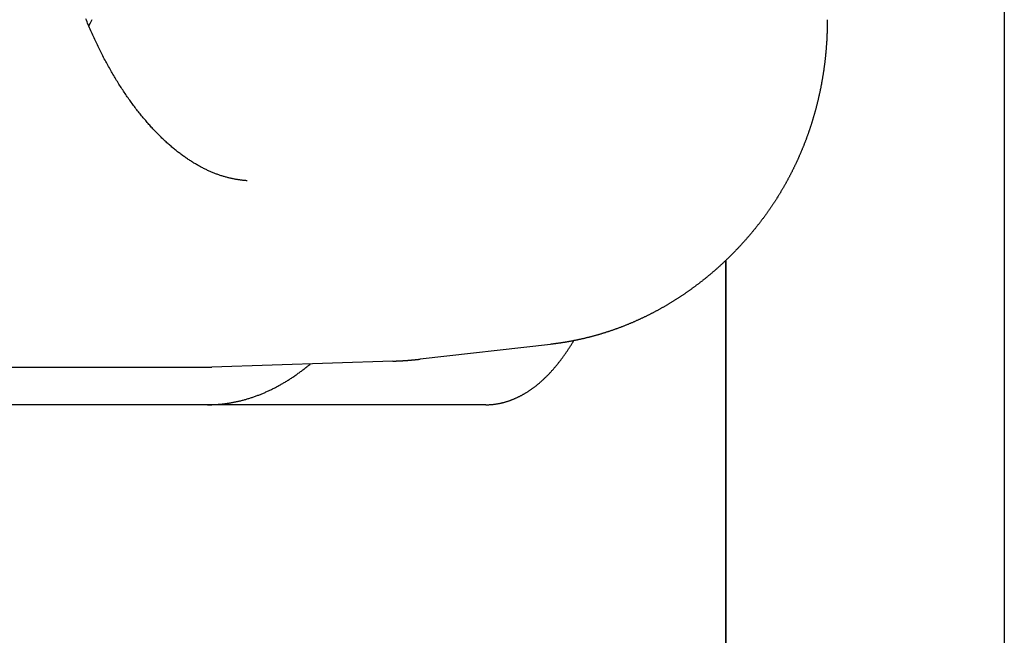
# Model space of a CAD drawing. Extents: x 668 to 3164, y 1007 to 2724.
# Tile 150 of 152: x 3150.73 to 3163.83, y 2154.54 to 2162.72. Entities that reach past the tile are written whole.
import ezdxf

# ---------------------------------------------------------------- set-up
doc = ezdxf.new("R2010")
doc.units = 0
doc.layers.add('KF_GRAVIS_12_REAR', color=7, linetype='CONTINUOUS')

# ---------------------------------------------------------------- blocks, each defined once
blk = doc.blocks.new('KF_GRAVIS_12_REAR')
at = {"layer": 'KF_GRAVIS_12_REAR'}
for p, q in [((142.38861, -9), (142.38861, -266.7066)), ((138.68597, -496.41885), (138.68597, -93.58115)), ((138.68597, -93.58115), (138.68597, -496.41885)), ((136.35239, -94.69744), (134.6232, -94.89401)), ((134.25769, -94.92069), (131.84896, -94.99913)), ((118.18779, -95), (131.79538, -95)), ((135.49611, -95.5), (127.92078, -95.5))]:
    blk.add_line(p, q, dxfattribs=at)
for points in [[(132.322, -92.5235, 0), (132.312, -92.5228, 0), (132.302, -92.522, 0), (132.292, -92.5212, 0), (132.282, -92.5203, 0), (132.272, -92.5193, 0), (132.262, -92.5182, 0), (132.252, -92.5171, 0), (132.241, -92.5159, 0), (132.231, -92.5146, 0), (132.221, -92.5132, 0), (132.211, -92.5117, 0), (132.201, -92.5102, 0), (132.191, -92.5086, 0), (132.18, -92.5069, 0), (132.17, -92.5051, 0), (132.16, -92.5033, 0), (132.15, -92.5013, 0), (132.14, -92.4993, 0), (132.129, -92.4972, 0), (132.119, -92.495, 0), (132.109, -92.4927, 0), (132.098, -92.4904, 0), (132.088, -92.488, 0), (132.078, -92.4855, 0), (132.067, -92.4829, 0), (132.057, -92.4802, 0), (132.047, -92.4774, 0), (132.036, -92.4746, 0), (132.026, -92.4716, 0), (132.016, -92.4686, 0), (132.005, -92.4655, 0), (131.995, -92.4623, 0), (131.984, -92.459, 0), (131.974, -92.4557, 0), (131.963, -92.4522, 0), (131.953, -92.4487, 0), (131.943, -92.445, 0), (131.932, -92.4413, 0), (131.922, -92.4375, 0), (131.911, -92.4336, 0), (131.901, -92.4297, 0), (131.89, -92.4256, 0), (131.88, -92.4214, 0), (131.869, -92.4172, 0), (131.858, -92.4129, 0), (131.848, -92.4084, 0), (131.837, -92.4039, 0), (131.827, -92.3993, 0), (131.816, -92.3946, 0), (131.806, -92.3898, 0), (131.795, -92.3849, 0), (131.784, -92.38, 0), (131.774, -92.3749, 0), (131.763, -92.3698, 0), (131.752, -92.3645, 0), (131.742, -92.3592, 0), (131.731, -92.3537, 0), (131.72, -92.3482, 0), (131.71, -92.3426, 0), (131.699, -92.3369, 0), (131.688, -92.331, 0), (131.678, -92.3251, 0), (131.667, -92.3191, 0), (131.656, -92.313, 0), (131.645, -92.3068, 0), (131.635, -92.3005, 0), (131.624, -92.2942, 0), (131.613, -92.2877, 0), (131.602, -92.2811, 0), (131.592, -92.2744, 0), (131.581, -92.2676, 0), (131.57, -92.2607, 0), (131.559, -92.2538, 0), (131.549, -92.2467, 0), (131.538, -92.2395, 0), (131.527, -92.2323, 0), (131.516, -92.2249, 0), (131.505, -92.2174, 0), (131.494, -92.2098, 0), (131.484, -92.2022, 0), (131.473, -92.1944, 0), (131.462, -92.1865, 0), (131.451, -92.1785, 0), (131.44, -92.1705, 0), (131.429, -92.1623, 0), (131.418, -92.154, 0), (131.407, -92.1456, 0), (131.396, -92.1371, 0), (131.386, -92.1285, 0), (131.375, -92.1198, 0), (131.364, -92.111, 0), (131.353, -92.1021, 0), (131.342, -92.0931, 0), (131.331, -92.084, 0), (131.32, -92.0748, 0), (131.309, -92.0655, 0), (131.298, -92.056, 0), (131.287, -92.0465, 0), (131.276, -92.0369, 0), (131.265, -92.0271, 0), (131.254, -92.0172, 0), (131.243, -92.0073, 0), (131.232, -91.9972, 0), (131.221, -91.987, 0), (131.21, -91.9767, 0), (131.199, -91.9664, 0), (131.188, -91.9559, 0), (131.177, -91.9453, 0), (131.166, -91.9345, 0), (131.155, -91.9237, 0), (131.144, -91.9128, 0), (131.134, -91.9018, 0), (131.123, -91.8907, 0), (131.112, -91.8794, 0), (131.101, -91.8681, 0), (131.09, -91.8567, 0), (131.079, -91.8451, 0), (131.068, -91.8335, 0), (131.057, -91.8217, 0), (131.046, -91.8099, 0), (131.035, -91.7979, 0), (131.025, -91.7859, 0), (131.014, -91.7737, 0), (131.003, -91.7615, 0), (130.992, -91.7491, 0), (130.981, -91.7366, 0), (130.971, -91.7241, 0), (130.96, -91.7114, 0), (130.949, -91.6986, 0), (130.938, -91.6858, 0), (130.928, -91.6728, 0), (130.917, -91.6597, 0), (130.906, -91.6466, 0), (130.896, -91.6333, 0), (130.885, -91.6199, 0), (130.874, -91.6065, 0), (130.864, -91.5929, 0), (130.853, -91.5792, 0), (130.842, -91.5654, 0), (130.832, -91.5516, 0), (130.821, -91.5376, 0), (130.811, -91.5236, 0), (130.8, -91.5094, 0), (130.79, -91.4951, 0), (130.779, -91.4808, 0), (130.769, -91.4663, 0), (130.759, -91.4518, 0), (130.748, -91.4371, 0), (130.738, -91.4224, 0), (130.727, -91.4076, 0), (130.717, -91.3926, 0), (130.707, -91.3776, 0), (130.697, -91.3625, 0), (130.686, -91.3472, 0), (130.676, -91.3319, 0), (130.666, -91.3165, 0), (130.656, -91.301, 0), (130.646, -91.2854, 0), (130.636, -91.2697, 0), (130.625, -91.2539, 0), (130.615, -91.238, 0), (130.605, -91.222, 0), (130.595, -91.2059, 0), (130.585, -91.1898, 0), (130.576, -91.1735, 0), (130.566, -91.1571, 0), (130.556, -91.1407, 0), (130.546, -91.1242, 0), (130.536, -91.1075, 0), (130.526, -91.0908, 0), (130.517, -91.074, 0), (130.507, -91.0571, 0), (130.497, -91.0401, 0), (130.488, -91.023, 0), (130.478, -91.0058, 0), (130.468, -90.9885, 0), (130.459, -90.9711, 0), (130.449, -90.9537, 0), (130.44, -90.9362, 0), (130.431, -90.9185, 0), (130.421, -90.9008, 0), (130.412, -90.883, 0), (130.402, -90.8651, 0), (130.393, -90.8471, 0), (130.384, -90.8291, 0), (130.375, -90.8109, 0), (130.366, -90.7927, 0), (130.356, -90.7744, 0), (130.347, -90.756, 0), (130.338, -90.7375, 0), (130.329, -90.719, 0), (130.32, -90.7003, 0), (130.311, -90.6816, 0), (130.303, -90.6628, 0), (130.294, -90.6439, 0), (130.285, -90.6249, 0), (130.276, -90.6059, 0), (130.267, -90.5868, 0), (130.259, -90.5676, 0), (130.25, -90.5483, 0), (130.241, -90.5289, 0), (130.233, -90.5095, 0), (130.224, -90.4899, 0), (130.216, -90.4703, 0), (130.207, -90.4507, 0), (130.199, -90.4309, 0), (130.191, -90.4111, 0), (130.182, -90.3912, 0), (130.174, -90.3712, 0)], [(130.214, -90.4658, 0), (130.237, -90.4224, 0), (130.261, -90.3785, 0)], [(140.035, -90.3832, 0), (140.035, -90.391, 0), (140.035, -90.3989, 0), (140.035, -90.4068, 0), (140.035, -90.4147, 0), (140.035, -90.4225, 0), (140.035, -90.4304, 0), (140.035, -90.4383, 0), (140.035, -90.4461, 0), (140.035, -90.454, 0), (140.034, -90.4619, 0), (140.034, -90.4697, 0), (140.034, -90.4776, 0), (140.034, -90.4854, 0), (140.034, -90.4933, 0), (140.034, -90.5012, 0), (140.033, -90.509, 0), (140.033, -90.5169, 0), (140.033, -90.5248, 0), (140.033, -90.5326, 0), (140.032, -90.5405, 0), (140.032, -90.5483, 0), (140.032, -90.5562, 0), (140.032, -90.5641, 0), (140.031, -90.5719, 0), (140.031, -90.5798, 0), (140.031, -90.5876, 0), (140.03, -90.5955, 0), (140.03, -90.6033, 0), (140.03, -90.6112, 0), (140.029, -90.619, 0), (140.029, -90.6269, 0), (140.028, -90.6347, 0), (140.028, -90.6426, 0), (140.028, -90.6504, 0), (140.027, -90.6583, 0), (140.027, -90.6661, 0), (140.026, -90.674, 0), (140.026, -90.6818, 0), (140.025, -90.6897, 0), (140.025, -90.6975, 0), (140.024, -90.7054, 0), (140.024, -90.7132, 0), (140.023, -90.721, 0), (140.022, -90.7289, 0), (140.022, -90.7367, 0), (140.021, -90.7445, 0), (140.021, -90.7524, 0), (140.02, -90.7602, 0), (140.019, -90.768, 0), (140.019, -90.7759, 0), (140.018, -90.7837, 0), (140.017, -90.7915, 0), (140.017, -90.7994, 0), (140.016, -90.8072, 0), (140.015, -90.815, 0), (140.015, -90.8228, 0), (140.014, -90.8307, 0), (140.013, -90.8385, 0), (140.012, -90.8463, 0), (140.012, -90.8541, 0), (140.011, -90.8619, 0), (140.01, -90.8697, 0), (140.009, -90.8775, 0), (140.008, -90.8854, 0), (140.007, -90.8932, 0), (140.007, -90.901, 0), (140.006, -90.9088, 0), (140.005, -90.9166, 0), (140.004, -90.9244, 0), (140.003, -90.9322, 0), (140.002, -90.94, 0), (140.001, -90.9478, 0), (140, -90.9556, 0), (139.999, -90.9634, 0), (139.998, -90.9712, 0), (139.997, -90.979, 0), (139.996, -90.9867, 0), (139.995, -90.9945, 0), (139.994, -91.0023, 0), (139.993, -91.0101, 0), (139.992, -91.0179, 0), (139.991, -91.0257, 0), (139.99, -91.0334, 0), (139.989, -91.0412, 0), (139.988, -91.049, 0), (139.987, -91.0568, 0), (139.986, -91.0645, 0), (139.984, -91.0723, 0), (139.983, -91.0801, 0), (139.982, -91.0878, 0), (139.981, -91.0956, 0), (139.98, -91.1033, 0), (139.978, -91.1111, 0), (139.977, -91.1188, 0), (139.976, -91.1266, 0), (139.975, -91.1343, 0), (139.973, -91.1421, 0), (139.972, -91.1498, 0), (139.971, -91.1576, 0), (139.969, -91.1653, 0), (139.968, -91.173, 0), (139.967, -91.1808, 0), (139.965, -91.1885, 0), (139.964, -91.1962, 0), (139.963, -91.204, 0), (139.961, -91.2117, 0), (139.96, -91.2194, 0), (139.959, -91.2271, 0), (139.957, -91.2348, 0), (139.956, -91.2426, 0), (139.954, -91.2503, 0), (139.953, -91.258, 0), (139.951, -91.2657, 0), (139.95, -91.2734, 0), (139.948, -91.2811, 0), (139.947, -91.2888, 0), (139.945, -91.2965, 0), (139.944, -91.3042, 0), (139.942, -91.3119, 0), (139.94, -91.3195, 0), (139.939, -91.3272, 0), (139.937, -91.3349, 0), (139.936, -91.3426, 0), (139.934, -91.3503, 0), (139.932, -91.3579, 0), (139.931, -91.3656, 0), (139.929, -91.3733, 0), (139.927, -91.3809, 0), (139.926, -91.3886, 0), (139.924, -91.3962, 0), (139.922, -91.4039, 0), (139.92, -91.4116, 0), (139.919, -91.4192, 0), (139.917, -91.4268, 0), (139.915, -91.4345, 0), (139.913, -91.4421, 0), (139.912, -91.4498, 0), (139.91, -91.4574, 0), (139.908, -91.465, 0), (139.906, -91.4726, 0), (139.904, -91.4803, 0), (139.902, -91.4879, 0), (139.9, -91.4955, 0), (139.899, -91.5031, 0), (139.897, -91.5107, 0), (139.895, -91.5183, 0), (139.893, -91.5259, 0), (139.891, -91.5335, 0), (139.889, -91.5411, 0), (139.887, -91.5487, 0), (139.885, -91.5563, 0), (139.883, -91.5639, 0), (139.881, -91.5714, 0), (139.879, -91.579, 0), (139.877, -91.5866, 0), (139.875, -91.5941, 0), (139.873, -91.6017, 0), (139.87, -91.6093, 0), (139.868, -91.6168, 0), (139.866, -91.6244, 0), (139.864, -91.6319, 0), (139.862, -91.6395, 0), (139.86, -91.647, 0), (139.858, -91.6545, 0), (139.855, -91.6621, 0), (139.853, -91.6696, 0), (139.851, -91.6771, 0), (139.849, -91.6847, 0), (139.847, -91.6922, 0), (139.844, -91.6997, 0), (139.842, -91.7072, 0), (139.84, -91.7147, 0), (139.838, -91.7222, 0), (139.835, -91.7297, 0), (139.833, -91.7372, 0), (139.831, -91.7447, 0), (139.828, -91.7522, 0), (139.826, -91.7596, 0), (139.824, -91.7671, 0), (139.821, -91.7746, 0), (139.819, -91.782, 0), (139.816, -91.7895, 0), (139.814, -91.797, 0), (139.811, -91.8044, 0), (139.809, -91.8119, 0), (139.807, -91.8193, 0), (139.804, -91.8267, 0), (139.802, -91.8342, 0), (139.799, -91.8416, 0), (139.797, -91.849, 0), (139.794, -91.8565, 0), (139.791, -91.8639, 0), (139.789, -91.8713, 0), (139.786, -91.8787, 0), (139.784, -91.8861, 0), (139.781, -91.8935, 0), (139.779, -91.9009, 0), (139.776, -91.9083, 0), (139.773, -91.9157, 0), (139.771, -91.923, 0), (139.768, -91.9304, 0), (139.765, -91.9378, 0), (139.763, -91.9452, 0), (139.76, -91.9525, 0), (139.757, -91.9599, 0), (139.754, -91.9672, 0), (139.752, -91.9746, 0), (139.749, -91.9819, 0), (139.746, -91.9892, 0), (139.743, -91.9966, 0), (139.741, -92.0039, 0), (139.738, -92.0112, 0), (139.735, -92.0185, 0), (139.732, -92.0258, 0), (139.729, -92.0331, 0), (139.726, -92.0404, 0), (139.724, -92.0477, 0), (139.721, -92.055, 0), (139.718, -92.0623, 0), (139.715, -92.0696, 0), (139.712, -92.0768, 0), (139.709, -92.0841, 0), (139.706, -92.0914, 0), (139.703, -92.0986, 0), (139.7, -92.1059, 0), (139.697, -92.1131, 0), (139.694, -92.1204, 0), (139.691, -92.1276, 0), (139.688, -92.1348, 0), (139.685, -92.1421, 0), (139.682, -92.1493, 0), (139.679, -92.1565, 0), (139.676, -92.1637, 0), (139.673, -92.1709, 0), (139.67, -92.1781, 0), (139.666, -92.1853, 0), (139.663, -92.1925, 0), (139.66, -92.1996, 0), (139.657, -92.2068, 0), (139.654, -92.214, 0), (139.651, -92.2211, 0), (139.647, -92.2283, 0), (139.644, -92.2354, 0), (139.641, -92.2426, 0), (139.638, -92.2497, 0), (139.634, -92.2568, 0), (139.631, -92.264, 0), (139.628, -92.2711, 0), (139.625, -92.2782, 0), (139.621, -92.2853, 0), (139.618, -92.2924, 0), (139.615, -92.2995, 0), (139.611, -92.3066, 0), (139.608, -92.3137, 0), (139.605, -92.3207, 0), (139.601, -92.3278, 0), (139.598, -92.3349, 0), (139.594, -92.3419, 0), (139.591, -92.349, 0), (139.587, -92.356, 0), (139.584, -92.3631, 0), (139.581, -92.3701, 0), (139.577, -92.3771, 0), (139.574, -92.3841, 0), (139.57, -92.3911, 0), (139.567, -92.3982, 0), (139.563, -92.4052, 0), (139.56, -92.4121, 0), (139.556, -92.4191, 0), (139.552, -92.4261, 0), (139.549, -92.4331, 0), (139.545, -92.44, 0), (139.542, -92.447, 0), (139.538, -92.454, 0), (139.534, -92.4609, 0), (139.531, -92.4678, 0), (139.527, -92.4748, 0), (139.523, -92.4817, 0), (139.52, -92.4886, 0), (139.516, -92.4955, 0), (139.512, -92.5024, 0), (139.509, -92.5093, 0), (139.505, -92.5162, 0), (139.501, -92.5231, 0), (139.497, -92.53, 0), (139.494, -92.5369, 0), (139.49, -92.5437, 0), (139.486, -92.5506, 0), (139.482, -92.5574, 0), (139.478, -92.5643, 0), (139.475, -92.5711, 0), (139.471, -92.5779, 0), (139.467, -92.5848, 0), (139.463, -92.5916, 0), (139.459, -92.5984, 0), (139.455, -92.6052, 0), (139.451, -92.612, 0), (139.447, -92.6188, 0), (139.443, -92.6255, 0), (139.439, -92.6323, 0), (139.435, -92.6391, 0), (139.431, -92.6458, 0), (139.427, -92.6526, 0), (139.423, -92.6593, 0), (139.419, -92.6661, 0), (139.415, -92.6728, 0), (139.411, -92.6795, 0), (139.407, -92.6862, 0), (139.403, -92.6929, 0), (139.399, -92.6996, 0), (139.395, -92.7063, 0), (139.391, -92.713, 0), (139.387, -92.7197, 0), (139.383, -92.7263, 0), (139.379, -92.733, 0), (139.375, -92.7396, 0), (139.37, -92.7463, 0), (139.366, -92.7529, 0), (139.362, -92.7595, 0), (139.358, -92.7661, 0), (139.354, -92.7728, 0), (139.349, -92.7794, 0), (139.345, -92.786, 0), (139.341, -92.7925, 0), (139.337, -92.7991, 0), (139.332, -92.8057, 0), (139.328, -92.8123, 0), (139.324, -92.8188, 0), (139.319, -92.8254, 0), (139.315, -92.8319, 0), (139.311, -92.8384, 0), (139.306, -92.845, 0), (139.302, -92.8515, 0), (139.298, -92.858, 0), (139.293, -92.8645, 0), (139.289, -92.871, 0), (139.285, -92.8774, 0), (139.28, -92.8839, 0), (139.276, -92.8904, 0), (139.271, -92.8968, 0), (139.267, -92.9033, 0), (139.262, -92.9097, 0), (139.258, -92.9162, 0), (139.253, -92.9226, 0), (139.249, -92.929, 0), (139.244, -92.9354, 0), (139.24, -92.9418, 0), (139.235, -92.9482, 0), (139.231, -92.9546, 0), (139.226, -92.961, 0), (139.222, -92.9673, 0), (139.217, -92.9737, 0), (139.212, -92.98, 0), (139.208, -92.9864, 0), (139.203, -92.9927, 0), (139.199, -92.999, 0), (139.194, -93.0053, 0), (139.189, -93.0116, 0), (139.185, -93.0179, 0), (139.18, -93.0242, 0), (139.175, -93.0305, 0), (139.17, -93.0368, 0), (139.166, -93.043, 0), (139.161, -93.0493, 0), (139.156, -93.0555, 0), (139.152, -93.0618, 0), (139.147, -93.068, 0), (139.142, -93.0742, 0), (139.137, -93.0804, 0), (139.132, -93.0866, 0), (139.128, -93.0928, 0), (139.123, -93.099, 0), (139.118, -93.1051, 0), (139.113, -93.1113, 0), (139.108, -93.1175, 0), (139.103, -93.1236, 0), (139.099, -93.1297, 0), (139.094, -93.1359, 0), (139.089, -93.142, 0), (139.084, -93.1481, 0), (139.079, -93.1542, 0), (139.074, -93.1603, 0), (139.069, -93.1663, 0)], [(139.069, -93.1663, 0), (139.064, -93.1728, 0), (139.058, -93.1793, 0), (139.053, -93.1857, 0), (139.048, -93.1922, 0), (139.042, -93.1986, 0), (139.037, -93.2051, 0), (139.032, -93.2115, 0), (139.026, -93.2179, 0), (139.021, -93.2243, 0), (139.016, -93.2307, 0), (139.01, -93.2371, 0), (139.005, -93.2434, 0), (138.999, -93.2498, 0), (138.994, -93.2561, 0), (138.988, -93.2625, 0), (138.983, -93.2688, 0), (138.977, -93.2751, 0), (138.972, -93.2814, 0), (138.967, -93.2877, 0), (138.961, -93.294, 0), (138.955, -93.3003, 0), (138.95, -93.3066, 0), (138.944, -93.3128, 0), (138.939, -93.3191, 0), (138.933, -93.3253, 0), (138.928, -93.3315, 0), (138.922, -93.3377, 0), (138.917, -93.344, 0), (138.911, -93.3501, 0), (138.905, -93.3563, 0), (138.9, -93.3625, 0), (138.894, -93.3687, 0), (138.888, -93.3748, 0), (138.883, -93.381, 0), (138.877, -93.3871, 0), (138.871, -93.3932, 0), (138.866, -93.3993, 0), (138.86, -93.4054, 0), (138.854, -93.4115, 0), (138.849, -93.4176, 0), (138.843, -93.4237, 0), (138.837, -93.4297, 0), (138.831, -93.4358, 0), (138.825, -93.4418, 0), (138.82, -93.4478, 0), (138.814, -93.4539, 0), (138.808, -93.4599, 0), (138.802, -93.4659, 0), (138.796, -93.4718, 0), (138.791, -93.4778, 0), (138.785, -93.4838, 0), (138.779, -93.4897, 0), (138.773, -93.4956, 0), (138.767, -93.5016, 0), (138.761, -93.5075, 0), (138.755, -93.5134, 0), (138.749, -93.5193, 0), (138.743, -93.5252, 0), (138.738, -93.531, 0), (138.732, -93.5369, 0), (138.726, -93.5428, 0), (138.72, -93.5486, 0), (138.714, -93.5544, 0), (138.708, -93.5602, 0), (138.702, -93.566, 0), (138.696, -93.5718, 0), (138.69, -93.5776, 0), (138.684, -93.5834, 0), (138.678, -93.5891, 0), (138.672, -93.5949, 0), (138.665, -93.6006, 0), (138.659, -93.6063, 0), (138.653, -93.612, 0), (138.647, -93.6177, 0), (138.641, -93.6234, 0), (138.635, -93.6291, 0), (138.629, -93.6348, 0), (138.623, -93.6404, 0), (138.617, -93.6461, 0), (138.61, -93.6517, 0), (138.604, -93.6573, 0), (138.598, -93.6629, 0), (138.592, -93.6685, 0), (138.586, -93.6741, 0), (138.579, -93.6797, 0), (138.573, -93.6852, 0), (138.567, -93.6908, 0), (138.561, -93.6963, 0), (138.554, -93.7018, 0), (138.548, -93.7073, 0), (138.542, -93.7128, 0), (138.536, -93.7183, 0), (138.529, -93.7238, 0), (138.523, -93.7293, 0), (138.517, -93.7347, 0), (138.51, -93.7402, 0), (138.504, -93.7456, 0), (138.498, -93.751, 0), (138.491, -93.7564, 0), (138.485, -93.7618, 0), (138.479, -93.7672, 0), (138.472, -93.7725, 0), (138.466, -93.7779, 0), (138.459, -93.7832, 0), (138.453, -93.7886, 0), (138.447, -93.7939, 0), (138.44, -93.7992, 0), (138.434, -93.8045, 0), (138.427, -93.8097, 0), (138.421, -93.815, 0), (138.414, -93.8203, 0), (138.408, -93.8255, 0), (138.401, -93.8307, 0), (138.395, -93.8359, 0), (138.388, -93.8411, 0), (138.382, -93.8463, 0), (138.375, -93.8515, 0), (138.369, -93.8567, 0), (138.362, -93.8618, 0), (138.355, -93.867, 0), (138.349, -93.8721, 0), (138.342, -93.8772, 0), (138.336, -93.8823, 0), (138.329, -93.8874, 0), (138.322, -93.8925, 0), (138.316, -93.8975, 0), (138.309, -93.9026, 0), (138.302, -93.9076, 0), (138.296, -93.9126, 0), (138.289, -93.9176, 0), (138.282, -93.9226, 0), (138.276, -93.9276, 0), (138.269, -93.9326, 0), (138.262, -93.9375, 0), (138.256, -93.9425, 0), (138.249, -93.9474, 0), (138.242, -93.9523, 0), (138.235, -93.9572, 0), (138.229, -93.9621, 0), (138.222, -93.967, 0), (138.215, -93.9719, 0), (138.208, -93.9767, 0), (138.202, -93.9815, 0), (138.195, -93.9864, 0), (138.188, -93.9912, 0), (138.181, -93.996, 0), (138.174, -94.0007, 0), (138.167, -94.0055, 0), (138.161, -94.0103, 0), (138.154, -94.015, 0), (138.147, -94.0197, 0), (138.14, -94.0245, 0), (138.133, -94.0292, 0), (138.126, -94.0338, 0), (138.119, -94.0385, 0), (138.112, -94.0432, 0), (138.105, -94.0478, 0), (138.098, -94.0524, 0), (138.091, -94.0571, 0), (138.085, -94.0617, 0), (138.078, -94.0663, 0), (138.071, -94.0708, 0), (138.064, -94.0754, 0), (138.057, -94.0799, 0), (138.05, -94.0845, 0), (138.043, -94.089, 0), (138.036, -94.0935, 0), (138.029, -94.098, 0), (138.021, -94.1025, 0), (138.014, -94.1069, 0), (138.007, -94.1114, 0), (138, -94.1158, 0), (137.993, -94.1202, 0), (137.986, -94.1246, 0), (137.979, -94.129, 0), (137.972, -94.1334, 0), (137.965, -94.1378, 0), (137.958, -94.1421, 0), (137.951, -94.1465, 0), (137.943, -94.1508, 0), (137.936, -94.1551, 0), (137.929, -94.1594, 0), (137.922, -94.1637, 0), (137.915, -94.1679, 0), (137.908, -94.1722, 0), (137.9, -94.1764, 0), (137.893, -94.1806, 0), (137.886, -94.1848, 0), (137.879, -94.189, 0), (137.872, -94.1932, 0), (137.864, -94.1974, 0), (137.857, -94.2015, 0), (137.85, -94.2056, 0), (137.843, -94.2098, 0), (137.835, -94.2139, 0), (137.828, -94.2179, 0), (137.821, -94.222, 0), (137.814, -94.2261, 0), (137.806, -94.2301, 0), (137.799, -94.2341, 0), (137.792, -94.2382, 0), (137.784, -94.2422, 0), (137.777, -94.2461, 0), (137.77, -94.2501, 0), (137.762, -94.2541, 0), (137.755, -94.258, 0), (137.748, -94.2619, 0), (137.74, -94.2658, 0), (137.733, -94.2697, 0), (137.725, -94.2736, 0), (137.718, -94.2775, 0), (137.711, -94.2813, 0), (137.703, -94.2851, 0), (137.696, -94.2889, 0), (137.688, -94.2927, 0), (137.681, -94.2965, 0), (137.673, -94.3003, 0), (137.666, -94.3041, 0), (137.659, -94.3078, 0), (137.651, -94.3115, 0), (137.644, -94.3152, 0), (137.636, -94.3189, 0), (137.629, -94.3226, 0), (137.621, -94.3263, 0), (137.614, -94.3299, 0), (137.606, -94.3335, 0), (137.599, -94.3372, 0), (137.591, -94.3408, 0), (137.584, -94.3443, 0), (137.576, -94.3479, 0), (137.568, -94.3515, 0), (137.561, -94.355, 0), (137.553, -94.3585, 0), (137.546, -94.362, 0), (137.538, -94.3655, 0), (137.531, -94.369, 0), (137.523, -94.3725, 0), (137.515, -94.3759, 0), (137.508, -94.3793, 0), (137.5, -94.3827, 0), (137.492, -94.3861, 0), (137.485, -94.3895, 0), (137.477, -94.3929, 0), (137.47, -94.3962, 0), (137.462, -94.3996, 0), (137.454, -94.4029, 0), (137.447, -94.4062, 0), (137.439, -94.4095, 0), (137.431, -94.4127, 0), (137.424, -94.416, 0), (137.416, -94.4192, 0), (137.408, -94.4224, 0), (137.4, -94.4256, 0), (137.393, -94.4288, 0), (137.385, -94.432, 0), (137.377, -94.4351, 0), (137.369, -94.4383, 0), (137.362, -94.4414, 0), (137.354, -94.4445, 0), (137.346, -94.4476, 0), (137.338, -94.4507, 0), (137.331, -94.4537, 0), (137.323, -94.4568, 0), (137.315, -94.4598, 0), (137.307, -94.4628, 0), (137.3, -94.4658, 0), (137.292, -94.4688, 0), (137.284, -94.4717, 0), (137.276, -94.4747, 0), (137.268, -94.4776, 0), (137.26, -94.4805, 0), (137.253, -94.4834, 0), (137.245, -94.4863, 0), (137.237, -94.4891, 0), (137.229, -94.492, 0), (137.221, -94.4948, 0), (137.213, -94.4976, 0), (137.206, -94.5004, 0), (137.198, -94.5032, 0), (137.19, -94.5059, 0), (137.182, -94.5087, 0), (137.174, -94.5114, 0), (137.166, -94.5141, 0), (137.158, -94.5168, 0), (137.15, -94.5195, 0), (137.142, -94.5221, 0), (137.134, -94.5248, 0), (137.126, -94.5274, 0), (137.119, -94.53, 0), (137.111, -94.5326, 0), (137.103, -94.5352, 0), (137.095, -94.5377, 0), (137.087, -94.5403, 0), (137.079, -94.5428, 0), (137.071, -94.5453, 0), (137.063, -94.5478, 0), (137.055, -94.5503, 0), (137.047, -94.5527, 0), (137.039, -94.5551, 0), (137.031, -94.5576, 0), (137.023, -94.56, 0), (137.015, -94.5624, 0), (137.007, -94.5647, 0), (136.999, -94.5671, 0), (136.991, -94.5694, 0), (136.983, -94.5717, 0), (136.975, -94.574, 0), (136.967, -94.5763, 0), (136.959, -94.5786, 0), (136.951, -94.5808, 0), (136.943, -94.5831, 0), (136.935, -94.5853, 0), (136.926, -94.5875, 0), (136.918, -94.5897, 0), (136.91, -94.5918, 0), (136.902, -94.594, 0), (136.894, -94.5961, 0), (136.886, -94.5982, 0), (136.878, -94.6003, 0), (136.87, -94.6024, 0), (136.862, -94.6044, 0), (136.854, -94.6065, 0), (136.846, -94.6085, 0), (136.838, -94.6105, 0), (136.829, -94.6125, 0), (136.821, -94.6144, 0), (136.813, -94.6164, 0), (136.805, -94.6183, 0), (136.797, -94.6203, 0), (136.789, -94.6222, 0), (136.781, -94.624, 0), (136.772, -94.6259, 0), (136.764, -94.6277, 0), (136.756, -94.6296, 0), (136.748, -94.6314, 0), (136.74, -94.6332, 0), (136.732, -94.635, 0), (136.723, -94.6367, 0), (136.715, -94.6385, 0), (136.707, -94.6402, 0), (136.699, -94.6419, 0), (136.691, -94.6436, 0), (136.683, -94.6453, 0), (136.674, -94.6469, 0), (136.666, -94.6485, 0), (136.658, -94.6502, 0), (136.65, -94.6518, 0), (136.642, -94.6533, 0), (136.633, -94.6549, 0), (136.625, -94.6565, 0), (136.617, -94.658, 0), (136.609, -94.6595, 0), (136.6, -94.661, 0), (136.592, -94.6625, 0), (136.584, -94.6639, 0), (136.576, -94.6654, 0), (136.568, -94.6668, 0), (136.559, -94.6682, 0), (136.551, -94.6696, 0), (136.543, -94.6709, 0), (136.535, -94.6723, 0), (136.526, -94.6736, 0), (136.518, -94.6749, 0), (136.51, -94.6762, 0), (136.502, -94.6775, 0), (136.493, -94.6788, 0), (136.485, -94.68, 0), (136.477, -94.6812, 0), (136.468, -94.6824, 0), (136.46, -94.6836, 0), (136.452, -94.6848, 0), (136.444, -94.686, 0), (136.435, -94.6871, 0), (136.427, -94.6882, 0), (136.419, -94.6893, 0), (136.41, -94.6904, 0), (136.402, -94.6914, 0), (136.394, -94.6925, 0), (136.386, -94.6935, 0), (136.377, -94.6945, 0), (136.369, -94.6955, 0), (136.361, -94.6965, 0), (136.352, -94.6974, 0)], [(135.496, -95.5, 0), (135.503, -95.5, 0), (135.509, -95.4999, 0), (135.515, -95.4998, 0), (135.522, -95.4996, 0), (135.528, -95.4994, 0), (135.535, -95.4992, 0), (135.541, -95.4989, 0), (135.548, -95.4985, 0), (135.554, -95.4981, 0), (135.56, -95.4977, 0), (135.567, -95.4972, 0), (135.573, -95.4967, 0), (135.58, -95.4961, 0), (135.586, -95.4955, 0), (135.593, -95.4948, 0), (135.599, -95.4941, 0), (135.606, -95.4933, 0), (135.612, -95.4925, 0), (135.619, -95.4916, 0), (135.625, -95.4907, 0), (135.631, -95.4898, 0), (135.638, -95.4888, 0), (135.644, -95.4877, 0), (135.651, -95.4866, 0), (135.657, -95.4855, 0), (135.664, -95.4843, 0), (135.67, -95.4831, 0), (135.677, -95.4818, 0), (135.683, -95.4805, 0), (135.69, -95.4791, 0), (135.696, -95.4777, 0), (135.703, -95.4762, 0), (135.709, -95.4747, 0), (135.716, -95.4731, 0), (135.722, -95.4715, 0), (135.729, -95.4699, 0), (135.735, -95.4682, 0), (135.741, -95.4664, 0), (135.748, -95.4646, 0), (135.754, -95.4628, 0), (135.761, -95.4609, 0), (135.767, -95.459, 0), (135.774, -95.457, 0), (135.78, -95.455, 0), (135.787, -95.4529, 0), (135.793, -95.4508, 0), (135.8, -95.4486, 0), (135.806, -95.4464, 0), (135.813, -95.4441, 0), (135.819, -95.4418, 0), (135.826, -95.4395, 0), (135.832, -95.4371, 0), (135.838, -95.4346, 0), (135.845, -95.4321, 0), (135.851, -95.4296, 0), (135.858, -95.427, 0), (135.864, -95.4243, 0), (135.871, -95.4217, 0), (135.877, -95.4189, 0), (135.884, -95.4161, 0), (135.89, -95.4133, 0), (135.896, -95.4104, 0), (135.903, -95.4075, 0), (135.909, -95.4046, 0), (135.916, -95.4015, 0), (135.922, -95.3985, 0), (135.928, -95.3954, 0), (135.935, -95.3922, 0), (135.941, -95.389, 0), (135.948, -95.3858, 0), (135.954, -95.3825, 0), (135.96, -95.3791, 0), (135.967, -95.3757, 0), (135.973, -95.3723, 0), (135.98, -95.3688, 0), (135.986, -95.3653, 0), (135.992, -95.3617, 0), (135.999, -95.3581, 0), (136.005, -95.3544, 0), (136.011, -95.3507, 0), (136.018, -95.3469, 0), (136.024, -95.3431, 0), (136.03, -95.3392, 0), (136.037, -95.3353, 0), (136.043, -95.3314, 0), (136.049, -95.3274, 0), (136.056, -95.3233, 0), (136.062, -95.3192, 0), (136.068, -95.3151, 0), (136.075, -95.3109, 0), (136.081, -95.3066, 0), (136.087, -95.3024, 0), (136.094, -95.298, 0), (136.1, -95.2936, 0), (136.106, -95.2892, 0), (136.112, -95.2847, 0), (136.119, -95.2802, 0), (136.125, -95.2756, 0), (136.131, -95.271, 0), (136.137, -95.2663, 0), (136.144, -95.2616, 0), (136.15, -95.2569, 0), (136.156, -95.2521, 0), (136.162, -95.2472, 0), (136.168, -95.2423, 0), (136.175, -95.2373, 0), (136.181, -95.2323, 0), (136.187, -95.2273, 0), (136.193, -95.2222, 0), (136.199, -95.2171, 0), (136.206, -95.2119, 0), (136.212, -95.2066, 0), (136.218, -95.2013, 0), (136.224, -95.196, 0), (136.23, -95.1906, 0), (136.236, -95.1852, 0), (136.242, -95.1797, 0), (136.248, -95.1742, 0), (136.254, -95.1686, 0), (136.261, -95.163, 0), (136.267, -95.1573, 0), (136.273, -95.1516, 0), (136.279, -95.1459, 0), (136.285, -95.1401, 0), (136.291, -95.1342, 0), (136.297, -95.1283, 0), (136.303, -95.1223, 0), (136.309, -95.1163, 0), (136.315, -95.1103, 0), (136.321, -95.1042, 0), (136.327, -95.0981, 0), (136.333, -95.0919, 0), (136.339, -95.0856, 0), (136.345, -95.0793, 0), (136.351, -95.073, 0), (136.357, -95.0666, 0), (136.362, -95.0602, 0), (136.368, -95.0537, 0), (136.374, -95.0472, 0), (136.38, -95.0406, 0), (136.386, -95.034, 0), (136.392, -95.0273, 0), (136.398, -95.0206, 0), (136.404, -95.0139, 0), (136.409, -95.0071, 0), (136.415, -95.0002, 0), (136.421, -94.9933, 0), (136.427, -94.9864, 0), (136.433, -94.9794, 0), (136.438, -94.9724, 0), (136.444, -94.9653, 0), (136.45, -94.9582, 0), (136.456, -94.951, 0), (136.461, -94.9438, 0), (136.467, -94.9365, 0), (136.473, -94.9293, 0), (136.478, -94.9219, 0), (136.484, -94.9145, 0), (136.49, -94.9071, 0), (136.495, -94.8996, 0), (136.501, -94.8921, 0), (136.507, -94.8846, 0), (136.512, -94.877, 0), (136.518, -94.8693, 0), (136.523, -94.8616, 0), (136.529, -94.8539, 0), (136.535, -94.8461, 0), (136.54, -94.8383, 0), (136.546, -94.8305, 0), (136.551, -94.8226, 0), (136.557, -94.8146, 0), (136.562, -94.8067, 0), (136.568, -94.7987, 0), (136.573, -94.7906, 0), (136.579, -94.7825, 0), (136.584, -94.7744, 0), (136.59, -94.7662, 0), (136.595, -94.758, 0), (136.601, -94.7497, 0), (136.606, -94.7414, 0), (136.611, -94.7331, 0), (136.617, -94.7247, 0), (136.622, -94.7163, 0), (136.627, -94.7078, 0), (136.633, -94.6994, 0), (136.638, -94.6908, 0), (136.644, -94.6823, 0), (136.649, -94.6737, 0), (136.654, -94.665, 0), (136.659, -94.6563, 0), (136.665, -94.6476, 0)], [(134.258, -94.9207, 0), (134.261, -94.9206, 0), (134.263, -94.9205, 0), (134.266, -94.9204, 0), (134.269, -94.9203, 0), (134.272, -94.9202, 0), (134.275, -94.9201, 0), (134.278, -94.92, 0), (134.281, -94.9199, 0), (134.283, -94.9198, 0), (134.286, -94.9197, 0), (134.289, -94.9196, 0), (134.292, -94.9194, 0), (134.295, -94.9193, 0), (134.298, -94.9192, 0), (134.301, -94.9191, 0), (134.303, -94.919, 0), (134.306, -94.9188, 0), (134.309, -94.9187, 0), (134.312, -94.9186, 0), (134.315, -94.9185, 0), (134.318, -94.9183, 0), (134.321, -94.9182, 0), (134.323, -94.9181, 0), (134.326, -94.9179, 0), (134.329, -94.9178, 0), (134.332, -94.9177, 0), (134.335, -94.9175, 0), (134.338, -94.9174, 0), (134.341, -94.9172, 0), (134.344, -94.9171, 0), (134.346, -94.9169, 0), (134.349, -94.9168, 0), (134.352, -94.9166, 0), (134.355, -94.9165, 0), (134.358, -94.9163, 0), (134.361, -94.9162, 0), (134.364, -94.916, 0), (134.366, -94.9158, 0), (134.369, -94.9157, 0), (134.372, -94.9155, 0), (134.375, -94.9154, 0), (134.378, -94.9152, 0), (134.381, -94.915, 0), (134.384, -94.9148, 0), (134.386, -94.9147, 0), (134.389, -94.9145, 0), (134.392, -94.9143, 0), (134.395, -94.9141, 0), (134.398, -94.914, 0), (134.401, -94.9138, 0), (134.404, -94.9136, 0), (134.406, -94.9134, 0), (134.409, -94.9132, 0), (134.412, -94.913, 0), (134.415, -94.9128, 0), (134.418, -94.9126, 0), (134.421, -94.9124, 0), (134.424, -94.9123, 0), (134.426, -94.9121, 0), (134.429, -94.9119, 0), (134.432, -94.9117, 0), (134.435, -94.9114, 0), (134.438, -94.9112, 0), (134.441, -94.911, 0), (134.444, -94.9108, 0), (134.446, -94.9106, 0), (134.449, -94.9104, 0), (134.452, -94.9102, 0), (134.455, -94.91, 0), (134.458, -94.9098, 0), (134.461, -94.9095, 0), (134.464, -94.9093, 0), (134.466, -94.9091, 0), (134.469, -94.9089, 0), (134.472, -94.9086, 0), (134.475, -94.9084, 0), (134.478, -94.9082, 0), (134.481, -94.9079, 0), (134.484, -94.9077, 0), (134.486, -94.9075, 0), (134.489, -94.9072, 0), (134.492, -94.907, 0), (134.495, -94.9067, 0), (134.498, -94.9065, 0), (134.501, -94.9063, 0), (134.504, -94.906, 0), (134.506, -94.9058, 0), (134.509, -94.9055, 0), (134.512, -94.9053, 0), (134.515, -94.905, 0), (134.518, -94.9047, 0), (134.521, -94.9045, 0), (134.523, -94.9042, 0), (134.526, -94.904, 0), (134.529, -94.9037, 0), (134.532, -94.9034, 0), (134.535, -94.9032, 0), (134.538, -94.9029, 0), (134.541, -94.9026, 0), (134.543, -94.9024, 0), (134.546, -94.9021, 0), (134.549, -94.9018, 0), (134.552, -94.9015, 0), (134.555, -94.9013, 0), (134.558, -94.901, 0), (134.561, -94.9007, 0), (134.563, -94.9004, 0), (134.566, -94.9001, 0), (134.569, -94.8998, 0), (134.572, -94.8995, 0), (134.575, -94.8992, 0), (134.578, -94.899, 0), (134.58, -94.8987, 0), (134.583, -94.8984, 0), (134.586, -94.8981, 0), (134.589, -94.8978, 0), (134.592, -94.8975, 0), (134.595, -94.8972, 0), (134.598, -94.8968, 0), (134.6, -94.8965, 0), (134.603, -94.8962, 0), (134.606, -94.8959, 0), (134.609, -94.8956, 0), (134.612, -94.8953, 0), (134.615, -94.895, 0), (134.618, -94.8947, 0), (134.62, -94.8943, 0), (134.623, -94.894, 0)], [(131.794, -95.5, 0), (131.805, -95.5, 0), (131.817, -95.4999, 0), (131.828, -95.4997, 0), (131.839, -95.4995, 0), (131.85, -95.4992, 0), (131.861, -95.4988, 0), (131.872, -95.4983, 0), (131.883, -95.4978, 0), (131.894, -95.4973, 0), (131.905, -95.4966, 0), (131.916, -95.4959, 0), (131.927, -95.4951, 0), (131.938, -95.4943, 0), (131.949, -95.4934, 0), (131.96, -95.4924, 0), (131.971, -95.4914, 0), (131.982, -95.4903, 0), (131.993, -95.4891, 0), (132.004, -95.4878, 0), (132.015, -95.4865, 0), (132.026, -95.4851, 0), (132.037, -95.4837, 0), (132.048, -95.4822, 0), (132.059, -95.4806, 0), (132.07, -95.4789, 0), (132.081, -95.4772, 0), (132.092, -95.4754, 0), (132.103, -95.4736, 0), (132.114, -95.4716, 0), (132.125, -95.4697, 0), (132.136, -95.4676, 0), (132.147, -95.4655, 0), (132.158, -95.4633, 0), (132.169, -95.461, 0), (132.18, -95.4587, 0), (132.191, -95.4563, 0), (132.202, -95.4539, 0), (132.213, -95.4513, 0), (132.224, -95.4488, 0), (132.235, -95.4461, 0), (132.246, -95.4434, 0), (132.257, -95.4406, 0), (132.268, -95.4377, 0), (132.279, -95.4348, 0), (132.29, -95.4318, 0), (132.301, -95.4288, 0), (132.311, -95.4256, 0), (132.322, -95.4224, 0), (132.333, -95.4192, 0), (132.344, -95.4159, 0), (132.355, -95.4125, 0), (132.366, -95.409, 0), (132.377, -95.4055, 0), (132.388, -95.4019, 0), (132.398, -95.3982, 0), (132.409, -95.3945, 0), (132.42, -95.3907, 0), (132.431, -95.3869, 0), (132.442, -95.383, 0), (132.453, -95.379, 0), (132.463, -95.3749, 0), (132.474, -95.3708, 0), (132.485, -95.3666, 0), (132.496, -95.3624, 0), (132.506, -95.3581, 0), (132.517, -95.3537, 0), (132.528, -95.3492, 0), (132.539, -95.3447, 0), (132.549, -95.3401, 0), (132.56, -95.3355, 0), (132.571, -95.3308, 0), (132.582, -95.326, 0), (132.592, -95.3212, 0), (132.603, -95.3163, 0), (132.614, -95.3113, 0), (132.624, -95.3063, 0), (132.635, -95.3012, 0), (132.646, -95.296, 0), (132.656, -95.2908, 0), (132.667, -95.2855, 0), (132.678, -95.2801, 0), (132.688, -95.2747, 0), (132.699, -95.2692, 0), (132.709, -95.2636, 0), (132.72, -95.258, 0), (132.73, -95.2523, 0), (132.741, -95.2466, 0), (132.751, -95.2408, 0), (132.762, -95.2349, 0), (132.773, -95.2289, 0), (132.783, -95.2229, 0), (132.794, -95.2169, 0), (132.804, -95.2107, 0), (132.814, -95.2045, 0), (132.825, -95.1983, 0), (132.835, -95.192, 0), (132.846, -95.1856, 0), (132.856, -95.1791, 0), (132.867, -95.1726, 0), (132.877, -95.166, 0), (132.887, -95.1594, 0), (132.898, -95.1527, 0), (132.908, -95.1459, 0), (132.918, -95.1391, 0), (132.929, -95.1322, 0), (132.939, -95.1252, 0), (132.949, -95.1182, 0), (132.96, -95.1111, 0), (132.97, -95.104, 0), (132.98, -95.0967, 0), (132.99, -95.0895, 0), (133.001, -95.0821, 0), (133.011, -95.0747, 0), (133.021, -95.0673, 0), (133.031, -95.0598, 0), (133.041, -95.0522, 0), (133.051, -95.0445, 0), (133.062, -95.0368, 0), (133.072, -95.0291, 0), (133.082, -95.0212, 0), (133.092, -95.0133, 0), (133.102, -95.0054, 0), (133.112, -94.9974, 0), (133.122, -94.9893, 0), (133.132, -94.9812, 0), (133.142, -94.973, 0), (133.152, -94.9647, 0), (133.162, -94.9564, 0)], [(131.795, -95, 0), (131.796, -95, 0), (131.796, -95, 0), (131.797, -95, 0), (131.797, -95, 0), (131.797, -95, 0), (131.798, -95, 0), (131.798, -95, 0), (131.799, -95, 0), (131.799, -95, 0), (131.8, -95, 0), (131.8, -95, 0), (131.8, -95, 0), (131.801, -95, 0), (131.801, -95, 0), (131.802, -95, 0), (131.802, -95, 0), (131.802, -95, 0), (131.803, -95, 0), (131.803, -95, 0), (131.804, -95, 0), (131.804, -95, 0), (131.805, -95, 0), (131.805, -95, 0), (131.805, -95, 0), (131.806, -95, 0), (131.806, -95, 0), (131.807, -95, 0), (131.807, -95, 0), (131.808, -95, 0), (131.808, -95, 0), (131.808, -94.9999, 0), (131.809, -94.9999, 0), (131.809, -94.9999, 0), (131.81, -94.9999, 0), (131.81, -94.9999, 0), (131.81, -94.9999, 0), (131.811, -94.9999, 0), (131.811, -94.9999, 0), (131.812, -94.9999, 0), (131.812, -94.9999, 0), (131.813, -94.9999, 0), (131.813, -94.9999, 0), (131.813, -94.9999, 0), (131.814, -94.9999, 0), (131.814, -94.9999, 0), (131.815, -94.9999, 0), (131.815, -94.9999, 0), (131.815, -94.9999, 0), (131.816, -94.9999, 0), (131.816, -94.9999, 0), (131.817, -94.9999, 0), (131.817, -94.9999, 0), (131.818, -94.9999, 0), (131.818, -94.9998, 0), (131.818, -94.9998, 0), (131.819, -94.9998, 0), (131.819, -94.9998, 0), (131.82, -94.9998, 0), (131.82, -94.9998, 0), (131.82, -94.9998, 0), (131.821, -94.9998, 0), (131.821, -94.9998, 0), (131.822, -94.9998, 0), (131.822, -94.9998, 0), (131.823, -94.9998, 0), (131.823, -94.9998, 0), (131.823, -94.9998, 0), (131.824, -94.9998, 0), (131.824, -94.9997, 0), (131.825, -94.9997, 0), (131.825, -94.9997, 0), (131.826, -94.9997, 0), (131.826, -94.9997, 0), (131.826, -94.9997, 0), (131.827, -94.9997, 0), (131.827, -94.9997, 0), (131.828, -94.9997, 0), (131.828, -94.9997, 0), (131.828, -94.9997, 0), (131.829, -94.9997, 0), (131.829, -94.9997, 0), (131.83, -94.9996, 0), (131.83, -94.9996, 0), (131.831, -94.9996, 0), (131.831, -94.9996, 0), (131.831, -94.9996, 0), (131.832, -94.9996, 0), (131.832, -94.9996, 0), (131.833, -94.9996, 0), (131.833, -94.9996, 0), (131.833, -94.9996, 0), (131.834, -94.9995, 0), (131.834, -94.9995, 0), (131.835, -94.9995, 0), (131.835, -94.9995, 0), (131.836, -94.9995, 0), (131.836, -94.9995, 0), (131.836, -94.9995, 0), (131.837, -94.9995, 0), (131.837, -94.9995, 0), (131.838, -94.9995, 0), (131.838, -94.9994, 0), (131.838, -94.9994, 0), (131.839, -94.9994, 0), (131.839, -94.9994, 0), (131.84, -94.9994, 0), (131.84, -94.9994, 0), (131.841, -94.9994, 0), (131.841, -94.9994, 0), (131.841, -94.9994, 0), (131.842, -94.9993, 0), (131.842, -94.9993, 0), (131.843, -94.9993, 0), (131.843, -94.9993, 0), (131.844, -94.9993, 0), (131.844, -94.9993, 0), (131.844, -94.9993, 0), (131.845, -94.9993, 0), (131.845, -94.9992, 0), (131.846, -94.9992, 0), (131.846, -94.9992, 0), (131.846, -94.9992, 0), (131.847, -94.9992, 0), (131.847, -94.9992, 0), (131.848, -94.9992, 0), (131.848, -94.9992, 0), (131.849, -94.9991, 0), (131.849, -94.9991, 0)]]:
    blk.add_polyline3d(points, dxfattribs=at)

msp = doc.modelspace()

# ---------------------------------------------------------------- block references
at = {"layer": 'KF_GRAVIS_12_REAR'}
msp.add_blockref('KF_GRAVIS_12_REAR', (3021.439, 2253.101), dxfattribs=at)

doc.saveas('drawing.dxf')
